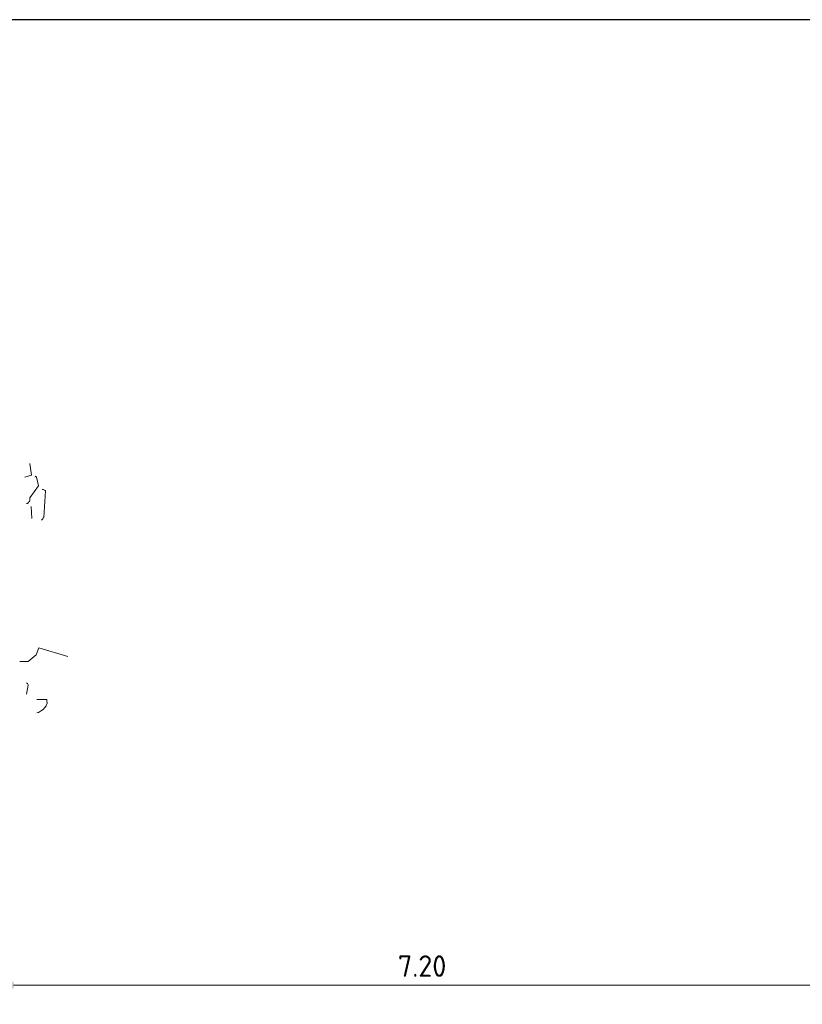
# Model space of a CAD drawing. Header units: metres. Extents: x 180716 to 180809, y 418548 to 418668.
# Tile 136 of 148: x 180777.11 to 180783.66, y 418659.41 to 418667.66. Entities that reach past the tile are written whole.
import ezdxf

# ---------------------------------------------------------------- set-up
doc = ezdxf.new("R2010")
doc.units = ezdxf.units.M
doc.layers.get('0').update_dxf_attribs({"color": 30, "lineweight": 0})
doc.layers.get('Defpoints').update_dxf_attribs({"lineweight": 0})
doc.layers.add('B-WE-GR-BOOM-SD', color=253, linetype='Continuous', lineweight=0)
doc.layers.add('N-WE-VH-M', color=7, linetype='Continuous', lineweight=18)
doc.layers.add('X-XX-AL-HULPLIJN-GD', color=155, linetype='Continuous', lineweight=25, plot=False)
doc.styles.add('NLCS-ISO-M100-T18', font='NLCS-ISO.ttf', dxfattribs={"height": 0.18})
doc.dimstyles.new('NLCS-M100-T18-PIJL_L2_H1', dxfattribs={"dimscale": 0.1, "dimtxt": 2.5, "dimasz": 1.8, "dimexe": 2, "dimexo": 2, "dimgap": 0.7, "dimtad": 1, "dimzin": 0, "dimdsep": 46, "dimtxsty": 'NLCS-ISO-M100-T18', "dimcen": 0, "dimdle": 2, "dimclrd": 256, "dimclre": 256, "dimclrt": 1, "dimadec": 1, "dimazin": 0, "dimtfac": 1, "dimtdec": 3, "dimtofl": 0, "dimtmove": 0, "dimatfit": 3, "dimfxl": 2, "dimfxlon": 1, "dimtfillclr": 256, "dimtolj": 1, "dimtzin": 0, "dimlwd": -1, "dimlwe": -1, "dimarcsym": 0})

# ---------------------------------------------------------------- blocks, each defined once
blk = doc.blocks.new('*D34')
at = {"layer": 'Defpoints', "color": 0, "transparency": 16777216}
for p in [(180784.0807, 418659.5732), (180776.8807, 418659.1055), (180784.0807, 418659.1055)]:
    blk.add_point(p, dxfattribs=at)
at = {"layer": 'N-WE-VH-M', "transparency": 16777216}
for p, q in [((180776.8807, 418659.4732), (180776.8807, 418659.6732)), ((180784.0807, 418659.4732), (180784.0807, 418659.6732)), ((180777.0607, 418659.5732), (180783.9007, 418659.5732))]:
    blk.add_line(p, q, dxfattribs=at)
for points in [[(180777.0607, 418659.6032), (180777.0607, 418659.5432), (180776.8807, 418659.5732)], [(180783.9007, 418659.6032), (180783.9007, 418659.5432), (180784.0807, 418659.5732)]]:
    blk.add_solid(points, dxfattribs=at)
at = {"layer": 'N-WE-VH-M', "color": 1, "transparency": 16777216, "insert": (180780.4807, 418659.7332), "char_height": 0.18, "attachment_point": 5, "style": 'NLCS-ISO-M100-T18'}
blk.add_mtext('\\A1;7.20', dxfattribs=at)
blk = doc.blocks.new('SGR-BOOM_S02_G_ZIJ-D')
at = {"flags": 128}
for points in [[(2.8191, 7.5485), (2.8758, 7.5663), (2.8614, 7.6642)], [(2.8336, 7.3272), (2.8369, 7.3272), (2.8413, 7.3294), (2.8469, 7.335), (2.8502, 7.3383), (2.8591, 7.3461), (2.8614, 7.3517), (2.8625, 7.355), (2.8625, 7.375), (2.9348, 7.4751), (2.9181, 7.5474), (2.9147, 7.5507), (2.9103, 7.553), (2.9081, 7.5541), (2.9058, 7.5563)], [(2.9637, 7.4462), (2.9715, 7.4451), (2.977, 7.4429), (2.9881, 7.4373), (2.9926, 7.4329), (2.9781, 7.2104), (2.9737, 7.2071), (2.9692, 7.2004), (2.9626, 7.1915), (2.9592, 7.1871)], [(2.8725, 7.3027), (2.8769, 7.2015)], [(2.7768, 6.0038), (2.8469, 6.0038), (2.9147, 6.0616), (2.9359, 6.1195), (3.1805, 6.0461)], [(2.8336, 5.7302), (2.8469, 5.8059), (2.8458, 5.8092), (2.8436, 5.8148), (2.8413, 5.8192), (2.8336, 5.8259)], [(2.9203, 5.5757), (2.9336, 5.579), (2.9592, 5.5935), (2.9715, 5.6024), (2.987, 5.6201), (2.997, 5.6335), (3.0059, 5.6568), (3.0048, 5.6757), (3.0037, 5.6824), (3.0015, 5.6869), (2.9203, 5.6869)]]:
    blk.add_lwpolyline(points, dxfattribs=at)

msp = doc.modelspace()

# ---------------------------------------------------------------- linework, layer by layer
at = {"layer": 'X-XX-AL-HULPLIJN-GD', "flags": 128}
msp.add_lwpolyline([(180802.9847, 418667.6591), (180762.9847, 418667.6591), (180762.9847, 418647.6591), (180802.9847, 418647.6591)], close=True, dxfattribs=at)

# ---------------------------------------------------------------- block references
at = {"layer": 'B-WE-GR-BOOM-SD'}
msp.add_blockref('SGR-BOOM_S02_G_ZIJ-D', (180774.3359, 418656.2792), dxfattribs=at)

# ---------------------------------------------------------------- dimensions: what is measured, and where the dimension line sits
at = {"layer": 'N-WE-VH-M'}
dim = msp.add_linear_dim(base=(180784.0807, 418659.5732), p1=(180776.8807, 418659.1055), p2=(180784.0807, 418659.1055), dimstyle='NLCS-M100-T18-PIJL_L2_H1', override={"dimexe": 1, "dimexo": 1, "dimdle": 1, "dimtofl": 1, "dimfxl": 1}, dxfattribs=at)
dim.commit()
dim.dimension.update_dxf_attribs({"geometry": '*D34', "text_midpoint": (180780.4807, 418659.7332)})

doc.saveas('drawing.dxf')
